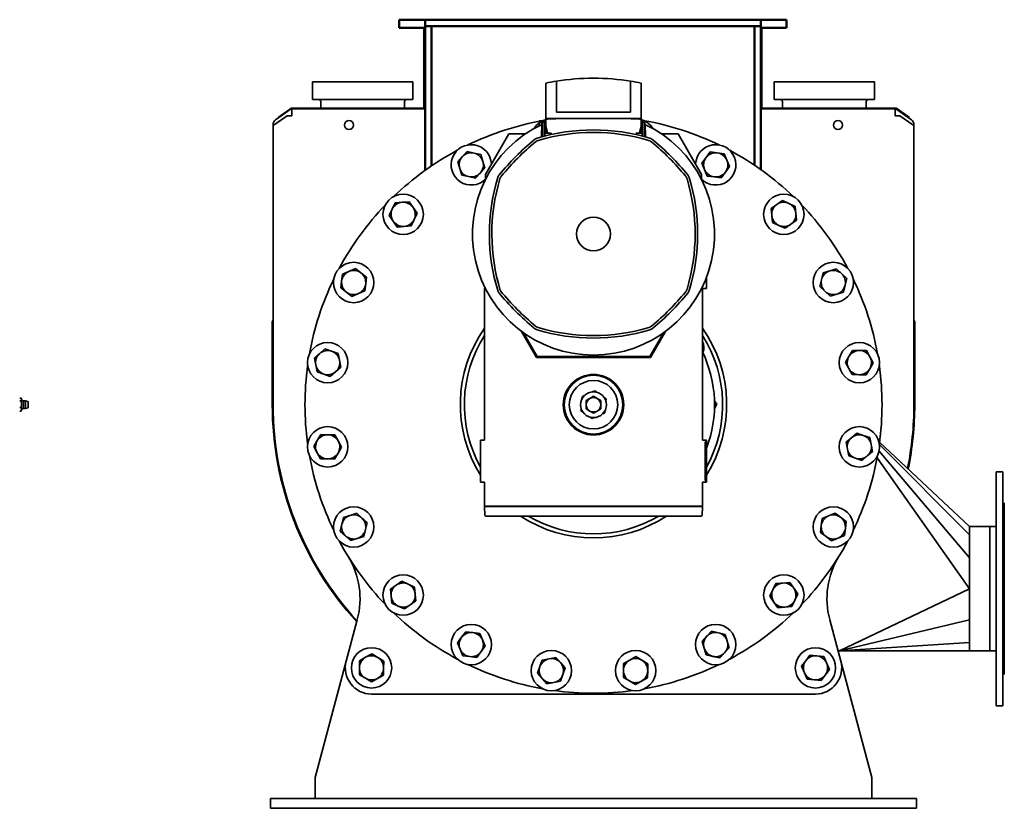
# Model space of a CAD drawing. Header units: millimetres. Extents: x -1509 to 14250, y 4402 to 14828.
# Tile 5 of 9: x 7553 to 8773, y 7490 to 8467. Entities that reach past the tile are written whole.
import ezdxf

# ---------------------------------------------------------------- set-up
doc = ezdxf.new("R2010")
doc.units = ezdxf.units.MM
doc.linetypes.add('Continu', pattern=[0])
doc.layers.add('Ens_base_corps_echangeur.iam.1-Arêtes visibles', color=7, linetype='Continuous', lineweight=50)
doc.layers.add('Visible (ISO)', color=7, linetype='Continu', lineweight=35)

msp = doc.modelspace()

# ---------------------------------------------------------------- linework, layer by layer
at = {"layer": 'Ens_base_corps_echangeur.iam.1-Arêtes visibles', "color": 7, "linetype": 'Continuous', "lineweight": 50}
for p, q in [((8022.81, 8456.86), (8022.81, 8466.86)), ((8022.81, 8466.86), (8032.81, 8466.86)), ((8054.81, 8466.86), (8032.81, 8466.86)), ((8054.81, 8458.86), (8054.81, 8466.86)), ((8470.81, 8466.86), (8054.81, 8466.86)), ((8470.81, 8458.86), (8470.81, 8466.86)), ((8492.81, 8466.86), (8470.81, 8466.86)), ((8492.81, 8466.86), (8502.81, 8466.86)), ((8502.81, 8456.86), (8502.81, 8466.86)), ((8032.81, 8456.86), (8022.81, 8456.86)), ((8032.81, 8456.86), (8054.81, 8456.86)), ((8053.81, 8357.36), (8053.81, 8456.86)), ((8062.81, 8458.86), (8054.81, 8458.86)), ((8054.81, 8280.62), (8054.81, 8458.86)), ((8470.81, 8458.86), (8054.81, 8458.86)), ((8062.81, 8286.18), (8062.81, 8458.86)), ((8470.81, 8458.86), (8462.81, 8458.86)), ((8462.81, 8286.18), (8462.81, 8458.86)), ((8470.81, 8280.62), (8470.81, 8458.86)), ((8470.81, 8456.86), (8492.81, 8456.86)), ((8471.81, 8456.86), (8471.81, 8357.36)), ((8502.81, 8456.86), (8492.81, 8456.86))]:
    msp.add_line(p, q, dxfattribs=at)
at = {"layer": 'Visible (ISO)'}
for p, q in [((7915.51, 8367.86), (7915.51, 8389.86)), ((8039.51, 8389.86), (7915.51, 8389.86)), ((8039.51, 8367.86), (8039.51, 8389.86)), ((8204.51, 8344.36), (8204.51, 8388.29)), ((8217.51, 8390.69), (8217.51, 8352.36)), ((8309.51, 8390.69), (8309.51, 8352.36)), ((8322.51, 8344.36), (8322.51, 8388.29)), ((8487.51, 8367.86), (8487.51, 8389.86)), ((8611.51, 8389.86), (8487.51, 8389.86)), ((8611.51, 8367.86), (8611.51, 8389.86)), ((7872.86, 8345.89), (7888.48, 8356.83)), ((7890.17, 8357.36), (8054.81, 8357.36)), ((8039.51, 8367.86), (7915.51, 8367.86)), ((7925.51, 8357.36), (7925.51, 8365.36)), ((8029.51, 8357.36), (8029.51, 8365.36)), ((8470.81, 8357.36), (8637.82, 8357.36)), ((8611.51, 8367.86), (8487.51, 8367.86)), ((8497.51, 8357.36), (8497.51, 8365.36)), ((8601.51, 8357.36), (8601.51, 8365.36)), ((8639.5, 8356.83), (8655.13, 8345.89)), ((7883.88, 8347.8), (7866.51, 8335.64)), ((7889.09, 8356.36), (7869.52, 8342.66)), ((7873.28, 8345.29), (7872.86, 8345.89)), ((7883.88, 8347.8), (7889.86, 8347.8)), ((7889.98, 8355.08), (7889.09, 8356.36)), ((7889.86, 8356.33), (7889.86, 8355.25)), ((7889.86, 8355.08), (7889.86, 8349.3)), ((7889.86, 8347.8), (7889.86, 8349.3)), ((8054.81, 8356.36), (7890.17, 8356.36)), ((8309.51, 8352.36), (8217.51, 8352.36)), ((8637.82, 8356.36), (8470.81, 8356.36)), ((8637.16, 8356.36), (8637.16, 8355.25)), ((8637.16, 8355.08), (8637.16, 8349.3)), ((8637.16, 8349.3), (8637.16, 8347.8)), ((8637.16, 8347.8), (8643.14, 8347.8)), ((8637.93, 8356.36), (8657.5, 8342.66)), ((8654.55, 8345.07), (8638.93, 8356.01)), ((8643.14, 8347.8), (8660.51, 8335.64)), ((8653.74, 8345.29), (8653.9, 8345.52)), ((8655.13, 8345.89), (8654.55, 8345.07)), ((7866.51, 8336.88), (7866.51, 8335.64)), ((7866.51, 8335.64), (7866.51, 8092.86)), ((8196.01, 8336.36), (8196.01, 8341.36)), ((8199.02, 8339.55), (8196.01, 8341.36)), ((8202.51, 8341.36), (8196.01, 8341.36)), ((8199.02, 8336.79), (8199.02, 8339.55)), ((8199.98, 8339.55), (8199.02, 8339.55)), ((8199.31, 8331.36), (8199.43, 8333.36)), ((8202.51, 8339.86), (8200.01, 8339.86)), ((8200.01, 8339.86), (8200.01, 8321.84)), ((8204.51, 8341.36), (8202.51, 8341.36)), ((8202.51, 8341.36), (8202.51, 8322.51)), ((8322.51, 8344.36), (8204.51, 8344.36)), ((8204.51, 8344.36), (8204.51, 8334.36)), ((8322.51, 8344.36), (8204.51, 8344.36)), ((8204.51, 8334.36), (8204.51, 8326.36)), ((8204.51, 8334.36), (8206.51, 8326.89)), ((8322.51, 8334.36), (8320.51, 8326.89)), ((8322.51, 8344.36), (8322.51, 8334.36)), ((8322.51, 8341.36), (8324.51, 8341.36)), ((8322.51, 8334.36), (8322.51, 8326.36)), ((8324.51, 8322.51), (8324.51, 8341.36)), ((8324.51, 8339.86), (8327.01, 8339.86)), ((8327.01, 8321.84), (8327.01, 8339.86)), ((8327.59, 8333.36), (8327.71, 8331.36)), ((8660.51, 8336.88), (8660.51, 8335.64)), ((8660.51, 8335.64), (8660.51, 8092.86)), ((8158.51, 8325.36), (8129.58, 8275.25)), ((8179.1, 8325.36), (8158.51, 8325.36)), ((8203.01, 8326.36), (8203.01, 8322.65)), ((8203.01, 8326.36), (8211.01, 8326.36)), ((8211.01, 8324.57), (8211.01, 8326.36)), ((8316.01, 8326.36), (8324.01, 8326.36)), ((8320.51, 8326.89), (8320.51, 8326.36)), ((8324.01, 8322.65), (8324.01, 8326.36)), ((8368.51, 8325.36), (8347.91, 8325.36)), ((8397.44, 8275.25), (8368.51, 8325.36)), ((8190.15, 8318.15), (8190.15, 8318.14)), ((8193.62, 8320), (8193.61, 8320)), ((8333.41, 8320), (8333.4, 8320)), ((8336.87, 8318.14), (8336.86, 8318.15)), ((8095.23, 8290.92), (8101.14, 8297.25)), ((8101.14, 8297.25), (8107.05, 8303.58)), ((8107.05, 8303.58), (8115.49, 8301.62)), ((8115.49, 8301.62), (8123.93, 8299.67)), ((8123.93, 8299.67), (8126.45, 8291.38)), ((8397.72, 8289.13), (8402.94, 8296.05)), ((8402.94, 8296.05), (8408.16, 8302.96)), ((8408.16, 8302.96), (8416.75, 8301.9)), ((8416.75, 8301.9), (8425.35, 8300.83)), ((8425.35, 8300.83), (8428.73, 8292.86)), ((8097.75, 8282.64), (8095.23, 8290.92)), ((8126.45, 8291.38), (8128.98, 8283.1)), ((8401.1, 8281.16), (8397.72, 8289.13)), ((8432.1, 8284.88), (8426.89, 8277.97)), ((8428.73, 8292.86), (8432.1, 8284.88)), ((8100.28, 8274.35), (8097.75, 8282.64)), ((8108.72, 8272.4), (8100.28, 8274.35)), ((8117.15, 8270.44), (8108.72, 8272.4)), ((8123.06, 8276.77), (8117.15, 8270.44)), ((8128.98, 8283.1), (8123.06, 8276.77)), ((8129.58, 8275.25), (8129.58, 8268.91)), ((8146.73, 8274.72), (8146.72, 8274.71)), ((8380.3, 8274.71), (8380.29, 8274.72)), ((8380.3, 8274.71), (8380.29, 8274.72)), ((8397.44, 8268.91), (8397.44, 8275.25)), ((8404.48, 8273.18), (8401.1, 8281.16)), ((8413.07, 8272.12), (8404.48, 8273.18)), ((8421.67, 8271.06), (8413.07, 8272.12)), ((8426.89, 8277.97), (8421.67, 8271.06)), ((8144.87, 8271.26), (8144.87, 8271.25)), ((8382.15, 8271.25), (8382.15, 8271.26)), ((8382.15, 8271.25), (8382.15, 8271.26)), ((8014.1, 8232.03), (8017.77, 8239.87)), ((8017.77, 8239.87), (8026.39, 8240.62)), ((8026.39, 8240.62), (8035.02, 8241.37)), ((8035.02, 8241.37), (8039.98, 8234.27)), ((8483.64, 8233.01), (8490.74, 8237.97)), ((8490.74, 8237.97), (8497.83, 8242.93)), ((8497.83, 8242.93), (8505.68, 8239.27)), ((8505.68, 8239.27), (8513.52, 8235.6)), ((8513.52, 8235.6), (8514.27, 8226.97)), ((8010.43, 8224.18), (8014.1, 8232.03)), ((8015.39, 8217.09), (8010.43, 8224.18)), ((8039.98, 8234.27), (8044.94, 8227.17)), ((8044.94, 8227.17), (8041.28, 8219.33)), ((8484.38, 8224.38), (8483.64, 8233.01)), ((8485.13, 8215.76), (8484.38, 8224.38)), ((8514.27, 8226.97), (8515.02, 8218.35)), ((8020.36, 8209.99), (8015.39, 8217.09)), ((8028.98, 8210.73), (8020.36, 8209.99)), ((8037.61, 8211.48), (8028.98, 8210.73)), ((8041.28, 8219.33), (8037.61, 8211.48)), ((8492.98, 8212.09), (8485.13, 8215.76)), ((8500.82, 8208.42), (8492.98, 8212.09)), ((8507.92, 8213.38), (8500.82, 8208.42)), ((8515.02, 8218.35), (8507.92, 8213.38)), ((7951.47, 8143.1), (7952.53, 8151.7)), ((7952.53, 8151.7), (7960.51, 8155.08)), ((7960.51, 8155.08), (7968.48, 8158.45)), ((7968.48, 8158.45), (7975.39, 8153.24)), ((7975.39, 8153.24), (7982.31, 8148.02)), ((8546.05, 8144.65), (8548, 8153.09)), ((8548, 8153.09), (8556.29, 8155.61)), ((8556.29, 8155.61), (8564.57, 8158.14)), ((8564.57, 8158.14), (8570.9, 8152.23)), ((8570.9, 8152.23), (8577.23, 8146.31)), ((7950.41, 8134.51), (7951.47, 8143.1)), ((7981.24, 8139.42), (7980.18, 8130.83)), ((7982.31, 8148.02), (7981.24, 8139.42)), ((8403.51, 8147.51), (8403.51, 8133.86)), ((8544.09, 8136.21), (8546.05, 8144.65)), ((8575.27, 8137.88), (8573.32, 8129.44)), ((8577.23, 8146.31), (8575.27, 8137.88)), ((7957.32, 8129.29), (7950.41, 8134.51)), ((7964.23, 8124.07), (7957.32, 8129.29)), ((7972.21, 8127.45), (7964.23, 8124.07)), ((7980.18, 8130.83), (7972.21, 8127.45)), ((8129.21, 8134.56), (8128.51, 8133.86)), ((8128.51, 8133.86), (8128.51, 7945.86)), ((8380.29, 8128), (8380.3, 8128)), ((8380.29, 8128), (8380.3, 8128)), ((8382.15, 8131.46), (8382.15, 8131.47)), ((8403.51, 8133.86), (8398.51, 8133.86)), ((8398.51, 7945.86), (8398.51, 8133.86)), ((8550.42, 8130.3), (8544.09, 8136.21)), ((8556.75, 8124.39), (8550.42, 8130.3)), ((8565.03, 8126.92), (8556.75, 8124.39)), ((8573.32, 8129.44), (8565.03, 8126.92)), ((7865.51, 8092.05), (7865.51, 7989.86)), ((7866.51, 8094.27), (7866.37, 8094.14)), ((7866.51, 8091.86), (7866.51, 8092.05)), ((7866.51, 7989.86), (7866.51, 8091.86)), ((8660.65, 8094.14), (8660.51, 8094.27)), ((8660.51, 8092.05), (8660.51, 8091.86)), ((8660.51, 8091.86), (8660.51, 7989.86)), ((8661.51, 7989.86), (8661.51, 8092.05)), ((8174.46, 8080.65), (8193.02, 8048.51)), ((8193.51, 8049.36), (8176.15, 8079.42)), ((8193.72, 8049.72), (8176.87, 8078.91)), ((8193.61, 8082.72), (8193.62, 8082.72)), ((8350.15, 8078.91), (8333.3, 8049.72)), ((8333.4, 8082.72), (8333.41, 8082.72)), ((8350.86, 8079.42), (8333.51, 8049.36)), ((8334, 8048.51), (8352.56, 8080.65)), ((8336.86, 8084.57), (8336.87, 8084.58)), ((7917.74, 8047.68), (7924.28, 8053.36)), ((7924.28, 8053.36), (7930.82, 8059.03)), ((7930.82, 8059.03), (7939.01, 8056.21)), ((7939.01, 8056.21), (7947.2, 8053.38)), ((7947.2, 8053.38), (7948.84, 8044.88)), ((8580.05, 8049.77), (8584.52, 8057.19)), ((8584.52, 8057.19), (8593.18, 8057.03)), ((8593.18, 8057.03), (8601.84, 8056.87)), ((8601.84, 8056.87), (8606.03, 8049.29)), ((7919.39, 8039.18), (7917.74, 8047.68)), ((7948.84, 8044.88), (7950.49, 8036.38)), ((8193.02, 8048.51), (8193.51, 8049.36)), ((8193.02, 8048.51), (8334, 8048.51)), ((8193.72, 8049.72), (8193.51, 8049.36)), ((8333.51, 8049.36), (8193.51, 8049.36)), ((8333.3, 8049.72), (8193.72, 8049.72)), ((8333.3, 8049.72), (8333.51, 8049.36)), ((8334, 8048.51), (8333.51, 8049.36)), ((8575.58, 8042.35), (8580.05, 8049.77)), ((8579.78, 8034.77), (8575.58, 8042.35)), ((8610.22, 8041.71), (8605.75, 8034.29)), ((8606.03, 8049.29), (8610.22, 8041.71)), ((7921.03, 8030.68), (7919.39, 8039.18)), ((7929.22, 8027.85), (7921.03, 8030.68)), ((7937.41, 8025.02), (7929.22, 8027.85)), ((7943.95, 8030.7), (7937.41, 8025.02)), ((7950.49, 8036.38), (7943.95, 8030.7)), ((8583.97, 8027.19), (8579.78, 8034.77)), ((8605.75, 8034.29), (8601.29, 8026.87)), ((8592.63, 8027.03), (8583.97, 8027.19)), ((8601.29, 8026.87), (8592.63, 8027.03)), ((8262.21, 8005.81), (8265.02, 8007.11)), ((8265.02, 8007.11), (8267.55, 8005.34)), ((7552.55, 7997.91), (7554.3, 7997.91)), ((7552.55, 7994.51), (7554.3, 7994.51)), ((7554.93, 7996.86), (7554.51, 7997.58)), ((7554.93, 7996.21), (7554.93, 7996.86)), ((7554.93, 7990.48), (7554.93, 7996.21)), ((7557.33, 7994.47), (7554.93, 7995.31)), ((7557.33, 7985.24), (7557.33, 7994.47)), ((7562.93, 7993.86), (7559.73, 7994.47)), ((7559.73, 7985.24), (7559.73, 7994.47)), ((7562.93, 7985.86), (7562.93, 7993.86)), ((8249.05, 7996.71), (8249.32, 7999.79)), ((8249.32, 7999.79), (8252.12, 8001.1)), ((8254.51, 7995.05), (8259.01, 7997.65)), ((8254.51, 7989.86), (8254.51, 7995.05)), ((8259.01, 7997.65), (8263.51, 8000.25)), ((8263.51, 8000.25), (8268.01, 7997.65)), ((8268.01, 7997.65), (8272.51, 7995.05)), ((8272.51, 7995.05), (8272.51, 7989.86)), ((8276.67, 7998.95), (8279.21, 7997.18)), ((8279.21, 7997.18), (8278.94, 7994.1)), ((8413.42, 7994.97), (8413.54, 7994.78)), ((8413.54, 7994.78), (8416.38, 7990.43)), ((7552.55, 7986.46), (7554.3, 7986.46)), ((7552.55, 7981.81), (7554.3, 7981.81)), ((7554.93, 7982.86), (7554.51, 7982.14)), ((7554.93, 7984.13), (7554.93, 7990.48)), ((7557.33, 7985.24), (7554.93, 7984.41)), ((7554.93, 7982.86), (7554.93, 7984.13)), ((7562.93, 7985.86), (7559.73, 7985.24)), ((8247.81, 7982.54), (8248.08, 7985.62)), ((8250.35, 7980.76), (8247.81, 7982.54)), ((8254.51, 7984.66), (8254.51, 7989.86)), ((8259.01, 7982.06), (8254.51, 7984.66)), ((8263.51, 7979.47), (8259.01, 7982.06)), ((8268.01, 7982.06), (8263.51, 7979.47)), ((8272.51, 7984.66), (8268.01, 7982.06)), ((8272.51, 7989.86), (8272.51, 7984.66)), ((8277.7, 7979.93), (8274.9, 7978.62)), ((8277.97, 7983.01), (8277.7, 7979.93)), ((8414.04, 7985.8), (8413.41, 7984.56)), ((8416.38, 7990.43), (8414.04, 7985.8)), ((8262, 7972.6), (8259.47, 7974.38)), ((8264.8, 7973.91), (8262, 7972.6)), ((8583.07, 7949.02), (8589.61, 7954.69)), ((8589.61, 7954.69), (8597.8, 7951.87)), ((7916.8, 7938), (7921.26, 7945.42)), ((7921.26, 7945.42), (7925.73, 7952.84)), ((7925.73, 7952.84), (7934.39, 7952.68)), ((7934.39, 7952.68), (7943.05, 7952.53)), ((7943.05, 7952.53), (7947.24, 7944.95)), ((7947.24, 7944.95), (7951.43, 7937.37)), ((8128.51, 7945.86), (8123.51, 7945.86)), ((8123.51, 7945.86), (8123.51, 7893.86)), ((8403.51, 7945.86), (8398.51, 7945.86)), ((8401.7, 7942.85), (8403.51, 7945.86)), ((8401.7, 7942.85), (8401.7, 7896.87)), ((8403.51, 7945.86), (8403.51, 7893.86)), ((8576.53, 7943.34), (8583.07, 7949.02)), ((8578.18, 7934.84), (8576.53, 7943.34)), ((8597.8, 7951.87), (8605.98, 7949.04)), ((8605.98, 7949.04), (8607.63, 7940.54)), ((8729.51, 7838.86), (8617.98, 7943.46)), ((7920.99, 7930.43), (7916.8, 7938)), ((7925.18, 7922.85), (7920.99, 7930.43)), ((7946.97, 7929.95), (7942.5, 7922.53)), ((7951.43, 7937.37), (7946.97, 7929.95)), ((8579.82, 7926.34), (8578.18, 7934.84)), ((8609.27, 7932.03), (8602.73, 7926.36)), ((8607.63, 7940.54), (8609.27, 7932.03)), ((8729.51, 7800.36), (8617.33, 7932.39)), ((8729.51, 7828.54), (8617.74, 7940.53)), ((7933.84, 7922.69), (7925.18, 7922.85)), ((7942.5, 7922.53), (7933.84, 7922.69)), ((8588.01, 7923.51), (8579.82, 7926.34)), ((8596.19, 7920.68), (8588.01, 7923.51)), ((8602.73, 7926.36), (8596.19, 7920.68)), ((8614.92, 7924.14), (8729.51, 7761.86)), ((8770.51, 7906.86), (8762.51, 7906.86)), ((8762.51, 7616.86), (8762.51, 7906.86)), ((8770.51, 7616.86), (8770.51, 7906.86)), ((8128.51, 7893.86), (8123.51, 7893.86)), ((8128.51, 7893.86), (8128.51, 7864.36)), ((8403.51, 7893.86), (8398.51, 7893.86)), ((8398.51, 7864.36), (8398.51, 7893.86)), ((8401.7, 7896.87), (8403.51, 7893.86)), ((8128.51, 7864.36), (8131.52, 7864.36)), ((8128.51, 7864.36), (8128.51, 7863.86)), ((8128.51, 7864.36), (8131.19, 7864.36)), ((8128.51, 7863.86), (8128.99, 7852.81)), ((8128.51, 7863.86), (8131.19, 7863.86)), ((8128.51, 7863.86), (8131.19, 7863.86)), ((8139.17, 7863.86), (8131.19, 7863.86)), ((8131.52, 7864.36), (8395.5, 7864.36)), ((8387.84, 7863.86), (8139.17, 7863.86)), ((8139.17, 7863.86), (8139.18, 7863.86)), ((8387.84, 7864.36), (8139.18, 7864.36)), ((8387.84, 7863.86), (8139.18, 7863.86)), ((8395.83, 7863.86), (8387.84, 7863.86)), ((8387.84, 7863.86), (8387.84, 7863.86)), ((8398.51, 7864.36), (8395.5, 7864.36)), ((8398.51, 7864.36), (8395.83, 7864.36)), ((8398.5, 7863.86), (8395.83, 7863.86)), ((8398.51, 7863.86), (8395.83, 7863.86)), ((8398.51, 7863.86), (8398.02, 7852.81)), ((8398.51, 7864.36), (8398.51, 7863.86)), ((8770.51, 7867.86), (8772.51, 7867.86)), ((8772.51, 7655.86), (8772.51, 7867.86)), ((7951.75, 7841.84), (7953.7, 7850.28)), ((7953.7, 7850.28), (7961.98, 7852.8)), ((7961.98, 7852.8), (7970.27, 7855.33)), ((7970.27, 7855.33), (7976.6, 7849.41)), ((7976.6, 7849.41), (7982.93, 7843.5)), ((8129.99, 7851.86), (8129.99, 7851.86)), ((8132.65, 7851.86), (8129.99, 7851.86)), ((8132.65, 7851.86), (8134.8, 7851.86)), ((8134.8, 7851.86), (8139.63, 7851.86)), ((8387.38, 7851.86), (8139.63, 7851.86)), ((8387.38, 7851.86), (8392.22, 7851.86)), ((8392.22, 7851.86), (8394.37, 7851.86)), ((8397.02, 7851.86), (8394.37, 7851.86)), ((8397.02, 7851.86), (8397.02, 7851.86)), ((8545.77, 7840.29), (8546.84, 7848.89)), ((8546.84, 7848.89), (8554.81, 7852.26)), ((8554.81, 7852.26), (8562.78, 7855.64)), ((8562.78, 7855.64), (8569.7, 7850.42)), ((8569.7, 7850.42), (8576.61, 7845.21)), ((8576.61, 7845.21), (8575.55, 7836.61)), ((7949.79, 7833.4), (7951.75, 7841.84)), ((7956.12, 7827.49), (7949.79, 7833.4)), ((7980.97, 7835.07), (7979.02, 7826.63)), ((7982.93, 7843.5), (7980.97, 7835.07)), ((8544.71, 7831.7), (8545.77, 7840.29)), ((8575.55, 7836.61), (8574.48, 7828.02)), ((8754.51, 7838.86), (8729.51, 7838.86)), ((8729.51, 7684.86), (8729.51, 7838.86)), ((8754.51, 7684.86), (8754.51, 7838.86)), ((8754.51, 7838.86), (8762.51, 7838.86)), ((8754.51, 7684.86), (8754.51, 7838.86)), ((7962.45, 7821.58), (7956.12, 7827.49)), ((7970.73, 7824.1), (7962.45, 7821.58)), ((7979.02, 7826.63), (7970.73, 7824.1)), ((8551.62, 7826.48), (8544.71, 7831.7)), ((8558.53, 7821.26), (8551.62, 7826.48)), ((8566.51, 7824.64), (8558.53, 7821.26)), ((8574.48, 7828.02), (8566.51, 7824.64)), ((8019.09, 7766.33), (8026.19, 7771.29)), ((8026.19, 7771.29), (8034.04, 7767.63)), ((8012, 7761.37), (8019.09, 7766.33)), ((8012.74, 7752.74), (8012, 7761.37)), ((8034.04, 7767.63), (8041.88, 7763.96)), ((8041.88, 7763.96), (8042.63, 7755.33)), ((8482.07, 7752.54), (8485.74, 7760.39)), ((8485.74, 7760.39), (8489.41, 7768.23)), ((8489.41, 7768.23), (8498.03, 7768.98)), ((8498.03, 7768.98), (8506.66, 7769.73)), ((8506.66, 7769.73), (8511.62, 7762.63)), ((8511.62, 7762.63), (8516.58, 7755.53)), ((8729.51, 7761.86), (8568.51, 7684.86)), ((8013.49, 7744.12), (8012.74, 7752.74)), ((8042.63, 7755.33), (8043.38, 7746.71)), ((8487.03, 7745.44), (8482.07, 7752.54)), ((8512.92, 7747.69), (8509.25, 7739.84)), ((8516.58, 7755.53), (8512.92, 7747.69)), ((8021.34, 7740.45), (8013.49, 7744.12)), ((8029.18, 7736.78), (8021.34, 7740.45)), ((8036.28, 7741.74), (8029.18, 7736.78)), ((8043.38, 7746.71), (8036.28, 7741.74)), ((8492, 7738.35), (8487.03, 7745.44)), ((8500.62, 7739.09), (8492, 7738.35)), ((8509.25, 7739.84), (8500.62, 7739.09)), ((7957.12, 7672.27), (7970.86, 7723.56)), ((8556.16, 7723.56), (8569.9, 7672.27)), ((8729.51, 7723.36), (8568.51, 7684.86)), ((8094.91, 7694.83), (8100.13, 7701.74)), ((8100.13, 7701.74), (8105.35, 7708.66)), ((8105.35, 7708.66), (8113.94, 7707.59)), ((8113.94, 7707.59), (8122.54, 7706.53)), ((8122.54, 7706.53), (8125.92, 7698.56)), ((8125.92, 7698.56), (8129.29, 7690.58)), ((8398.04, 7696.62), (8403.95, 7702.95)), ((8403.95, 7702.95), (8409.86, 7709.28)), ((8409.86, 7709.28), (8418.3, 7707.32)), ((8418.3, 7707.32), (8426.74, 7705.37)), ((8426.74, 7705.37), (8429.26, 7697.08)), ((8098.29, 7686.86), (8094.91, 7694.83)), ((8101.67, 7678.88), (8098.29, 7686.86)), ((8129.29, 7690.58), (8124.07, 7683.67)), ((8400.57, 7688.33), (8398.04, 7696.62)), ((8403.09, 7680.05), (8400.57, 7688.33)), ((8431.79, 7688.8), (8425.88, 7682.47)), ((8429.26, 7697.08), (8431.79, 7688.8)), ((8729.51, 7695.17), (8568.51, 7684.86)), ((7973.63, 7672.72), (7981.18, 7676.95)), ((7981.18, 7676.95), (7988.74, 7681.18)), ((7988.74, 7681.18), (7996.18, 7676.75)), ((7996.18, 7676.75), (8003.62, 7672.32)), ((8110.26, 7677.82), (8101.67, 7678.88)), ((8118.86, 7676.76), (8110.26, 7677.82)), ((8124.07, 7683.67), (8118.86, 7676.76)), ((8197.16, 7665.36), (8199.99, 7673.55)), ((8199.99, 7673.55), (8208.49, 7675.19)), ((8208.49, 7675.19), (8216.99, 7676.84)), ((8216.99, 7676.84), (8222.67, 7670.3)), ((8300.84, 7669.4), (8308.42, 7673.59)), ((8308.42, 7673.59), (8316, 7677.78)), ((8316, 7677.78), (8323.42, 7673.32)), ((8411.53, 7678.09), (8403.09, 7680.05)), ((8419.96, 7676.14), (8411.53, 7678.09)), ((8425.88, 7682.47), (8419.96, 7676.14)), ((8526.42, 7672.74), (8531.54, 7679.72)), ((8531.54, 7679.72), (8540.15, 7678.77)), ((8540.15, 7678.77), (8548.76, 7677.82)), ((8548.76, 7677.82), (8552.24, 7669.89)), ((8566.53, 7684.86), (8568.51, 7684.86)), ((8729.51, 7684.86), (8568.51, 7684.86)), ((8754.51, 7684.86), (8729.51, 7684.86)), ((8754.51, 7684.86), (8762.51, 7684.86)), ((7918.51, 7528.19), (7957.12, 7672.27)), ((7973.39, 7655.4), (7973.51, 7664.06)), ((7973.51, 7664.06), (7973.63, 7672.72)), ((8003.51, 7663.66), (8003.39, 7655)), ((8003.62, 7672.32), (8003.51, 7663.66)), ((8194.33, 7657.17), (8197.16, 7665.36)), ((8222.67, 7670.3), (8228.34, 7663.76)), ((8228.34, 7663.76), (8225.52, 7655.57)), ((8300.68, 7660.74), (8300.84, 7669.4)), ((8323.42, 7673.32), (8330.84, 7668.85)), ((8330.84, 7668.85), (8330.68, 7660.19)), ((8521.29, 7665.75), (8526.42, 7672.74)), ((8524.77, 7657.83), (8521.29, 7665.75)), ((8555.72, 7661.96), (8550.6, 7654.98)), ((8552.24, 7669.89), (8555.72, 7661.96)), ((8569.9, 7672.27), (8608.51, 7528.19)), ((7980.84, 7650.97), (7973.39, 7655.4)), ((7988.28, 7646.54), (7980.84, 7650.97)), ((7995.83, 7650.77), (7988.28, 7646.54)), ((8003.39, 7655), (7995.83, 7650.77)), ((8200.01, 7650.63), (8194.33, 7657.17)), ((8205.68, 7644.09), (8200.01, 7650.63)), ((8225.52, 7655.57), (8222.69, 7647.38)), ((8300.52, 7652.08), (8300.68, 7660.74)), ((8307.94, 7647.61), (8300.52, 7652.08)), ((8330.52, 7651.53), (8322.94, 7647.34)), ((8330.68, 7660.19), (8330.52, 7651.53)), ((8528.26, 7649.9), (8524.77, 7657.83)), ((8536.87, 7648.95), (8528.26, 7649.9)), ((8550.6, 7654.98), (8545.47, 7648)), ((8770.51, 7655.86), (8772.51, 7655.86)), ((8214.19, 7645.74), (8205.68, 7644.09)), ((8222.69, 7647.38), (8214.19, 7645.74)), ((8315.36, 7643.15), (8307.94, 7647.61)), ((8322.94, 7647.34), (8315.36, 7643.15)), ((8545.47, 7648), (8536.87, 7648.95)), ((8538.51, 7631.36), (7988.51, 7631.36)), ((8770.51, 7616.86), (8762.51, 7616.86)), ((7918.51, 7502.86), (7918.51, 7528.19)), ((8608.51, 7528.19), (8608.51, 7502.86)), ((7863.51, 7489.86), (7863.51, 7501.86)), ((7863.51, 7501.86), (7883.51, 7501.86)), ((8643.51, 7501.86), (7883.51, 7501.86)), ((8643.51, 7501.86), (8663.51, 7501.86)), ((8663.51, 7489.86), (8663.51, 7501.86)), ((7883.51, 7489.86), (7863.51, 7489.86)), ((7883.51, 7489.86), (8643.51, 7489.86)), ((8663.51, 7489.86), (8643.51, 7489.86))]:
    msp.add_line(p, q, dxfattribs=at)
at = {"layer": 'Visible (ISO)', "flags": 128}
for points in [[(8194.7, 8317.12), (8194.57, 8317.07), (8194.45, 8317.03), (8194.33, 8316.98), (8194.21, 8316.93), (8194.09, 8316.88), (8193.97, 8316.83), (8193.85, 8316.78), (8193.73, 8316.72), (8193.61, 8316.66), (8193.5, 8316.61), (8193.38, 8316.55), (8193.27, 8316.49), (8193.15, 8316.43), (8193.04, 8316.36), (8192.93, 8316.3), (8192.82, 8316.23), (8192.71, 8316.16), (8192.6, 8316.09), (8192.49, 8316.02), (8192.38, 8315.95), (8192.27, 8315.88), (8192.16, 8315.8), (8192.06, 8315.72), (8191.95, 8315.65)], [(8332.32, 8317.12), (8332.44, 8317.07), (8332.57, 8317.03), (8332.69, 8316.98), (8332.81, 8316.93), (8332.93, 8316.88), (8333.05, 8316.83), (8333.17, 8316.78), (8333.29, 8316.72), (8333.4, 8316.66), (8333.52, 8316.61), (8333.63, 8316.55), (8333.75, 8316.49), (8333.86, 8316.43), (8333.98, 8316.36), (8334.09, 8316.3), (8334.2, 8316.23), (8334.31, 8316.16), (8334.42, 8316.09), (8334.53, 8316.02), (8334.64, 8315.95), (8334.75, 8315.88), (8334.85, 8315.8), (8334.96, 8315.72), (8335.06, 8315.65)], [(8333.41, 8320), (8333.57, 8319.95), (8333.72, 8319.9), (8333.88, 8319.84), (8334.04, 8319.79), (8334.19, 8319.73), (8334.34, 8319.66), (8334.49, 8319.6), (8334.64, 8319.53), (8334.79, 8319.47), (8334.94, 8319.39), (8335.08, 8319.32), (8335.23, 8319.24), (8335.37, 8319.17), (8335.51, 8319.09), (8335.65, 8319), (8335.79, 8318.92), (8335.93, 8318.83), (8336.07, 8318.74), (8336.21, 8318.65), (8336.34, 8318.55), (8336.47, 8318.45), (8336.6, 8318.35), (8336.73, 8318.25), (8336.86, 8318.15)], [(8144.87, 8271.26), (8144.92, 8271.42), (8144.97, 8271.57), (8145.02, 8271.73), (8145.08, 8271.89), (8145.14, 8272.04), (8145.2, 8272.19), (8145.27, 8272.34), (8145.33, 8272.49), (8145.4, 8272.64), (8145.47, 8272.79), (8145.55, 8272.93), (8145.62, 8273.08), (8145.7, 8273.22), (8145.78, 8273.36), (8145.86, 8273.5), (8145.95, 8273.64), (8146.04, 8273.78), (8146.13, 8273.92), (8146.22, 8274.06), (8146.32, 8274.19), (8146.41, 8274.32), (8146.51, 8274.45), (8146.62, 8274.58), (8146.72, 8274.71)], [(8147.75, 8270.17), (8147.79, 8270.29), (8147.84, 8270.42), (8147.89, 8270.54), (8147.94, 8270.66), (8147.99, 8270.78), (8148.04, 8270.9), (8148.09, 8271.02), (8148.15, 8271.13), (8148.2, 8271.25), (8148.26, 8271.37), (8148.32, 8271.48), (8148.38, 8271.6), (8148.44, 8271.71), (8148.51, 8271.83), (8148.57, 8271.94), (8148.64, 8272.05), (8148.7, 8272.16), (8148.77, 8272.27), (8148.84, 8272.38), (8148.92, 8272.49), (8148.99, 8272.6), (8149.07, 8272.7), (8149.14, 8272.81), (8149.22, 8272.91)], [(8379.27, 8270.17), (8379.22, 8270.29), (8379.18, 8270.42), (8379.13, 8270.54), (8379.08, 8270.66), (8379.03, 8270.78), (8378.98, 8270.9), (8378.93, 8271.02), (8378.87, 8271.13), (8378.81, 8271.25), (8378.76, 8271.37), (8378.7, 8271.48), (8378.64, 8271.6), (8378.58, 8271.71), (8378.51, 8271.83), (8378.45, 8271.94), (8378.38, 8272.05), (8378.31, 8272.16), (8378.24, 8272.27), (8378.17, 8272.38), (8378.1, 8272.49), (8378.03, 8272.6), (8377.95, 8272.7), (8377.87, 8272.81), (8377.8, 8272.91)], [(8379.27, 8270.17), (8379.22, 8270.29), (8379.18, 8270.42), (8379.13, 8270.54), (8379.08, 8270.66), (8379.03, 8270.78), (8378.98, 8270.9), (8378.93, 8271.02), (8378.87, 8271.13), (8378.81, 8271.25), (8378.76, 8271.37), (8378.7, 8271.48), (8378.64, 8271.6), (8378.58, 8271.71), (8378.51, 8271.83), (8378.45, 8271.94), (8378.38, 8272.05), (8378.31, 8272.16), (8378.24, 8272.27), (8378.17, 8272.38), (8378.1, 8272.49), (8378.03, 8272.6), (8377.95, 8272.7), (8377.87, 8272.81), (8377.8, 8272.91)], [(8377.8, 8129.8), (8377.87, 8129.91), (8377.95, 8130.01), (8378.03, 8130.12), (8378.1, 8130.23), (8378.17, 8130.34), (8378.24, 8130.45), (8378.31, 8130.56), (8378.38, 8130.67), (8378.45, 8130.78), (8378.51, 8130.89), (8378.58, 8131), (8378.64, 8131.12), (8378.7, 8131.23), (8378.76, 8131.35), (8378.81, 8131.46), (8378.87, 8131.58), (8378.93, 8131.7), (8378.98, 8131.82), (8379.03, 8131.94), (8379.08, 8132.06), (8379.13, 8132.18), (8379.18, 8132.3), (8379.22, 8132.42), (8379.27, 8132.55)], [(8191.95, 8087.07), (8192.06, 8086.99), (8192.16, 8086.92), (8192.27, 8086.84), (8192.38, 8086.77), (8192.49, 8086.69), (8192.6, 8086.62), (8192.71, 8086.55), (8192.82, 8086.49), (8192.93, 8086.42), (8193.04, 8086.36), (8193.15, 8086.29), (8193.27, 8086.23), (8193.38, 8086.17), (8193.5, 8086.11), (8193.61, 8086.05), (8193.73, 8086), (8193.85, 8085.94), (8193.97, 8085.89), (8194.09, 8085.84), (8194.21, 8085.79), (8194.33, 8085.74), (8194.45, 8085.69), (8194.57, 8085.64), (8194.7, 8085.6)], [(8332.32, 8085.6), (8332.44, 8085.64), (8332.57, 8085.69), (8332.69, 8085.74), (8332.81, 8085.79), (8332.93, 8085.84), (8333.05, 8085.89), (8333.17, 8085.94), (8333.29, 8086), (8333.4, 8086.05), (8333.52, 8086.11), (8333.63, 8086.17), (8333.75, 8086.23), (8333.86, 8086.29), (8333.98, 8086.36), (8334.09, 8086.42), (8334.2, 8086.49), (8334.31, 8086.55), (8334.42, 8086.62), (8334.53, 8086.69), (8334.64, 8086.77), (8334.75, 8086.84), (8334.85, 8086.92), (8334.96, 8086.99), (8335.06, 8087.07)], [(7554.3, 7997.91), (7554.35, 7997.83), (7554.4, 7997.75), (7554.45, 7997.68), (7554.5, 7997.6), (7554.54, 7997.53), (7554.58, 7997.46), (7554.62, 7997.38), (7554.65, 7997.31), (7554.69, 7997.24), (7554.72, 7997.17), (7554.75, 7997.1), (7554.77, 7997.03), (7554.8, 7996.96), (7554.82, 7996.89), (7554.84, 7996.82), (7554.86, 7996.75), (7554.87, 7996.69), (7554.89, 7996.62), (7554.9, 7996.55), (7554.91, 7996.48), (7554.92, 7996.41), (7554.92, 7996.34), (7554.93, 7996.28), (7554.93, 7996.21)], [(7554.93, 7996.21), (7554.93, 7996.14), (7554.92, 7996.07), (7554.92, 7996), (7554.91, 7995.93), (7554.9, 7995.87), (7554.89, 7995.8), (7554.87, 7995.73), (7554.86, 7995.66), (7554.84, 7995.59), (7554.82, 7995.52), (7554.8, 7995.46), (7554.77, 7995.39), (7554.75, 7995.32), (7554.72, 7995.25), (7554.69, 7995.18), (7554.65, 7995.1), (7554.62, 7995.03), (7554.58, 7994.96), (7554.54, 7994.89), (7554.5, 7994.81), (7554.45, 7994.74), (7554.4, 7994.66), (7554.35, 7994.58), (7554.3, 7994.51)], [(7554.3, 7994.51), (7554.35, 7994.32), (7554.4, 7994.14), (7554.45, 7993.96), (7554.5, 7993.78), (7554.54, 7993.61), (7554.58, 7993.43), (7554.62, 7993.26), (7554.65, 7993.09), (7554.69, 7992.92), (7554.72, 7992.76), (7554.75, 7992.59), (7554.77, 7992.42), (7554.8, 7992.26), (7554.82, 7992.1), (7554.84, 7991.93), (7554.86, 7991.77), (7554.87, 7991.61), (7554.89, 7991.45), (7554.9, 7991.29), (7554.91, 7991.13), (7554.92, 7990.97), (7554.92, 7990.8), (7554.93, 7990.64), (7554.93, 7990.48)], [(7554.93, 7990.48), (7554.93, 7990.32), (7554.92, 7990.16), (7554.92, 7990), (7554.91, 7989.83), (7554.9, 7989.67), (7554.89, 7989.51), (7554.87, 7989.35), (7554.86, 7989.19), (7554.84, 7989.03), (7554.82, 7988.86), (7554.8, 7988.7), (7554.77, 7988.54), (7554.75, 7988.37), (7554.72, 7988.21), (7554.69, 7988.04), (7554.65, 7987.87), (7554.62, 7987.7), (7554.58, 7987.53), (7554.54, 7987.35), (7554.5, 7987.18), (7554.45, 7987), (7554.4, 7986.82), (7554.35, 7986.64), (7554.3, 7986.46)], [(7554.3, 7986.46), (7554.35, 7986.35), (7554.4, 7986.24), (7554.45, 7986.14), (7554.5, 7986.04), (7554.54, 7985.94), (7554.58, 7985.84), (7554.62, 7985.74), (7554.65, 7985.64), (7554.69, 7985.54), (7554.72, 7985.44), (7554.75, 7985.35), (7554.77, 7985.25), (7554.8, 7985.16), (7554.82, 7985.06), (7554.84, 7984.97), (7554.86, 7984.88), (7554.87, 7984.78), (7554.89, 7984.69), (7554.9, 7984.6), (7554.91, 7984.5), (7554.92, 7984.41), (7554.92, 7984.32), (7554.93, 7984.22), (7554.93, 7984.13)], [(7554.93, 7984.13), (7554.93, 7984.04), (7554.92, 7983.94), (7554.92, 7983.85), (7554.91, 7983.76), (7554.9, 7983.67), (7554.89, 7983.57), (7554.87, 7983.48), (7554.86, 7983.39), (7554.84, 7983.29), (7554.82, 7983.2), (7554.8, 7983.1), (7554.77, 7983.01), (7554.75, 7982.91), (7554.72, 7982.82), (7554.69, 7982.72), (7554.65, 7982.62), (7554.62, 7982.53), (7554.58, 7982.43), (7554.54, 7982.33), (7554.5, 7982.22), (7554.45, 7982.12), (7554.4, 7982.02), (7554.35, 7981.91), (7554.3, 7981.81)], [(7554.3, 7981.81), (7554.31, 7981.82), (7554.32, 7981.84), (7554.33, 7981.85), (7554.34, 7981.86), (7554.35, 7981.88), (7554.36, 7981.89), (7554.37, 7981.91), (7554.38, 7981.92), (7554.39, 7981.93), (7554.39, 7981.95), (7554.4, 7981.96), (7554.41, 7981.98), (7554.42, 7981.99), (7554.43, 7982), (7554.44, 7982.02), (7554.45, 7982.03), (7554.46, 7982.05), (7554.46, 7982.06), (7554.47, 7982.07), (7554.48, 7982.09), (7554.49, 7982.1), (7554.5, 7982.11), (7554.5, 7982.13), (7554.51, 7982.14)], [(8129.99, 7851.86), (8129.8, 7851.88), (8129.62, 7851.93), (8129.45, 7852.02), (8129.3, 7852.14), (8129.18, 7852.28), (8129.08, 7852.45), (8129.02, 7852.63), (8128.99, 7852.81)], [(8398.02, 7852.81), (8398, 7852.63), (8397.93, 7852.45), (8397.84, 7852.28), (8397.72, 7852.14), (8397.57, 7852.02), (8397.4, 7851.93), (8397.21, 7851.88), (8397.02, 7851.86)]]:
    msp.add_lwpolyline(points, dxfattribs=at)
at = {"layer": 'Visible (ISO)'}
for centre, radius in [((7960.56, 8336.36), 5.45), ((8566.46, 8336.36), 5.45), ((8027.69, 8225.68), 25), ((8499.33, 8225.68), 25), ((8263.51, 8201.36), 21), ((7966.36, 8141.26), 25), ((8560.66, 8141.26), 25), ((7934.11, 8042.03), 25), ((8592.9, 8042.03), 25), ((8263.51, 7989.86), 37.5), ((8263.51, 7989.86), 36.43), ((8263.51, 7989.86), 30), ((8263.51, 7989.86), 16), ((7934.11, 7937.69), 25), ((8592.9, 7937.69), 25), ((7966.36, 7838.45), 25), ((8560.66, 7838.45), 25), ((8027.69, 7754.04), 25), ((8499.33, 7754.04), 25), ((8112.1, 7692.71), 25), ((8414.91, 7692.71), 25), ((7988.51, 7663.86), 25), ((8538.51, 7663.86), 25), ((8211.34, 7660.46), 25), ((8315.68, 7660.46), 25)]:
    msp.add_circle(centre, radius, dxfattribs=at)
for centre, radius, start, end in [((8263.51, 8104.36), 290, 80.87315, 99.12685), ((8263.51, 8104.36), 290, 99.12685, 101.73868), ((8263.51, 8104.36), 290, 78.26132, 80.87315), ((7890.17, 8354.41), 2.95, 90, 125), ((7923.01, 8365.36), 2.5, 0, 90), ((8032.01, 8365.36), 2.5, 90, 180), ((8495.01, 8365.36), 2.5, 0, 90), ((8604.01, 8365.36), 2.5, 90, 180), ((8637.82, 8354.41), 2.95, 55, 90), ((7890.17, 8354.41), 1.95, 90, 125), ((8263.51, 7989.86), 357.5, 97.17446, 97.83844), ((8263.51, 7989.86), 357.5, 82.16156, 82.82554), ((8637.82, 8354.41), 1.95, 55, 90), ((7873.56, 8336.88), 7.06, 125, 180), ((8263.51, 7989.86), 357.5, 100.16156, 115.83844), ((8263.51, 8201.36), 150, 115.16086, 64.83914), ((8211.34, 8319.25), 25, 78.46751, 149.27353), ((8370.63, 8321.36), 171.62, 173.81188, 175.99061), ((8315.68, 8319.25), 25, 30.72647, 101.53249), ((8263.51, 7989.86), 357.5, 64.16156, 79.83844), ((8156.38, 8321.36), 171.62, 4.00939, 6.18812), ((8653.45, 8336.88), 7.06, 0, 55), ((8263.51, 8089.36), 241, 73.14144, 106.85856), ((8263.51, 8089.36), 237.94, 73.29393, 106.70607), ((8370.63, 8321.36), 171.61, 176.65945, 179.92932), ((8156.38, 8321.36), 171.61, 0.07068, 3.34055), ((8112.1, 8287.01), 25, 2.80084, 314.34851), ((8396.51, 8068.36), 324, 129.5624, 140.4376), ((8396.51, 8068.36), 320.94, 129.67438, 140.32562), ((8130.51, 8068.36), 320.94, 39.67438, 50.32562), ((8130.51, 8068.36), 324, 39.5624, 50.4376), ((8414.91, 8287.01), 25, 225.65149, 177.19916), ((8263.51, 7989.86), 357.5, 118.16156, 133.83844), ((8112.1, 8287.01), 15, 136.95237, 196.95237), ((8112.1, 8287.01), 15, 76.95237, 136.95237), ((8112.1, 8287.01), 15, 16.95237, 76.95237), ((8414.91, 8287.01), 15, 142.95237, 202.95237), ((8414.91, 8287.01), 15, 82.95237, 142.95237), ((8414.91, 8287.01), 15, 22.95237, 82.95237), ((8263.51, 7989.86), 357.5, 46.16156, 61.83844), ((8112.1, 8287.01), 15, 316.95237, 16.95237), ((8414.91, 8287.01), 15, 322.95237, 22.95237), ((8112.1, 8287.01), 15, 196.95237, 256.95237), ((8112.1, 8287.01), 15, 256.95237, 316.95237), ((8414.91, 8287.01), 15, 202.95237, 262.95237), ((8414.91, 8287.01), 15, 262.95237, 322.95237), ((8375.51, 8201.36), 241, 163.14144, 197.22084), ((8375.51, 8201.36), 237.94, 163.29393, 197.07558), ((8151.51, 8201.36), 237.94, 343.29393, 16.70607), ((8151.51, 8201.36), 241, 343.14144, 16.85856), ((8263.51, 7989.86), 357.5, 136.16156, 151.83844), ((8027.69, 8225.68), 15, 94.95237, 154.95237), ((8027.69, 8225.68), 15, 34.95237, 94.95237), ((8499.33, 8225.68), 15, 124.95237, 184.95237), ((8499.33, 8225.68), 15, 64.95237, 124.95237), ((8499.33, 8225.68), 15, 4.95237, 64.95237), ((8263.51, 7989.86), 357.5, 28.16156, 43.83844), ((8027.69, 8225.68), 15, 154.95237, 214.95237), ((8027.69, 8225.68), 15, 334.95237, 34.95237), ((8499.33, 8225.68), 15, 184.95237, 244.95237), ((8499.33, 8225.68), 15, 304.95237, 4.95237), ((8027.69, 8225.68), 15, 214.95237, 274.95237), ((8027.69, 8225.68), 15, 274.95237, 334.95237), ((8499.33, 8225.68), 15, 244.95237, 304.95237), ((7966.36, 8141.26), 15, 112.95237, 172.95237), ((7966.36, 8141.26), 15, 52.95237, 112.95237), ((7966.36, 8141.26), 15, 352.95237, 52.95237), ((8560.66, 8141.26), 15, 106.95237, 166.95237), ((8560.66, 8141.26), 15, 46.95237, 106.95237), ((8560.66, 8141.26), 15, 346.95237, 46.95237), ((8263.51, 7989.86), 357.5, 154.16156, 169.83844), ((7966.36, 8141.26), 15, 172.95237, 232.95237), ((7966.36, 8141.26), 15, 292.95237, 352.95237), ((8560.66, 8141.26), 15, 166.95237, 226.95237), ((8560.66, 8141.26), 15, 286.95237, 346.95237), ((8263.51, 7989.86), 357.5, 10.16156, 25.83844), ((7966.36, 8141.26), 15, 232.95237, 292.95237), ((8147.7, 8130.75), 2.5, 197.22084, 219.29477), ((8396.51, 8334.36), 324, 219.29477, 230.4376), ((8150.45, 8132.23), 2.5, 197.07558, 219.40234), ((8396.51, 8334.36), 320.94, 219.40234, 230.32562), ((8130.51, 8334.36), 320.94, 309.67438, 320.32562), ((8130.51, 8334.36), 324, 309.5624, 320.4376), ((8560.66, 8141.26), 15, 226.95237, 286.95237), ((7868.45, 8092.05), 2.95, 135, 180), ((7868.45, 8092.05), 1.95, 155.5302, 180), ((8658.56, 8092.05), 1.95, 0, 24.4698), ((8658.56, 8092.05), 2.95, 0, 45), ((8263.51, 7989.86), 165, 144.9032, 211.95275), ((8263.51, 8313.36), 241, 253.14144, 286.85856), ((8263.51, 8313.36), 237.94, 253.29393, 286.70607), ((8263.51, 7989.86), 165, 328.04725, 35.0968), ((8263.51, 7989.86), 160, 147.53826, 208.95502), ((8263.51, 7989.86), 160, 331.04498, 32.46174), ((8386.92, 8061.11), 13.5, 331.52073, 30.83793), ((7934.11, 8042.03), 15, 130.95237, 190.95237), ((7934.11, 8042.03), 15, 70.95237, 130.95237), ((7934.11, 8042.03), 15, 10.95237, 70.95237), ((8263.51, 7989.86), 150, 338.96053, 25.84193), ((8592.9, 8042.03), 15, 88.95237, 148.95237), ((8592.9, 8042.03), 15, 28.95237, 88.95237), ((7934.11, 8042.03), 15, 310.95237, 10.95237), ((8592.9, 8042.03), 15, 148.95237, 208.95237), ((8592.9, 8042.03), 15, 328.95237, 28.95237), ((8263.51, 7989.86), 357.5, 172.16156, 187.83844), ((7934.11, 8042.03), 15, 190.95237, 250.95237), ((7934.11, 8042.03), 15, 250.95237, 310.95237), ((8592.9, 8042.03), 15, 208.95237, 268.95237), ((8592.9, 8042.03), 15, 268.95237, 328.95237), ((8263.51, 7989.86), 357.5, 352.16156, 7.83844), ((7558.53, 7991.08), 3.6, 70.52878, 109.47122), ((8263.51, 7989.86), 9, 120, 180), ((8263.51, 7989.86), 9, 60, 120), ((8263.51, 7989.86), 9, 0, 60), ((8406.01, 7989.86), 9, 33.17676, 34.54468), ((8406.01, 7989.86), 9, 333.17676, 33.17676), ((7558.53, 7988.64), 3.6, 250.52878, 289.47122), ((8263.51, 7989.86), 398, 180, 222.51547), ((8263.51, 7989.86), 397, 180, 222.42354), ((8263.51, 7989.86), 9, 180, 240), ((8263.51, 7989.86), 9, 240, 300), ((8263.51, 7989.86), 9, 300, 0), ((8406.01, 7989.86), 9, 325.45532, 333.17676), ((8263.51, 7989.86), 397, 348.54184, 0), ((8263.51, 7989.86), 398, 348.45295, 0), ((7934.11, 7937.69), 15, 148.95237, 208.95237), ((7934.11, 7937.69), 15, 88.95237, 148.95237), ((7934.11, 7937.69), 15, 28.95237, 88.95237), ((7934.11, 7937.69), 15, 328.95237, 28.95237), ((8592.9, 7937.69), 15, 130.95237, 190.95237), ((8592.9, 7937.69), 15, 70.95237, 130.95237), ((8592.9, 7937.69), 15, 10.95237, 70.95237), ((7934.11, 7937.69), 15, 208.95237, 268.95237), ((7934.11, 7937.69), 15, 268.95237, 328.95237), ((8592.9, 7937.69), 15, 190.95237, 250.95237), ((8592.9, 7937.69), 15, 310.95237, 10.95237), ((8263.51, 7989.86), 357.5, 190.16156, 205.83844), ((8263.51, 7989.86), 357.5, 334.16156, 349.83844), ((8592.9, 7937.69), 15, 250.95237, 310.95237), ((7966.36, 7838.45), 15, 106.95237, 166.95237), ((7966.36, 7838.45), 15, 46.95237, 106.95237), ((7966.36, 7838.45), 15, 346.95237, 46.95237), ((8263.51, 7989.86), 165, 236.7581, 303.2419), ((8263.51, 7989.86), 160, 239.59845, 300.40155), ((8560.66, 7838.45), 15, 112.95237, 172.95237), ((8560.66, 7838.45), 15, 52.95237, 112.95237), ((8560.66, 7838.45), 15, 352.95237, 52.95237), ((7966.36, 7838.45), 15, 166.95237, 226.95237), ((7966.36, 7838.45), 15, 286.95237, 346.95237), ((8560.66, 7838.45), 15, 172.95237, 232.95237), ((8560.66, 7838.45), 15, 292.95237, 352.95237), ((8263.51, 7989.86), 357.5, 208.16156, 223.83844), ((7966.36, 7838.45), 15, 226.95237, 286.95237), ((8263.51, 7989.86), 357.5, 316.16156, 331.83844), ((8560.66, 7838.45), 15, 232.95237, 292.95237), ((7874.27, 7749.45), 100, 345, 31.70126), ((8652.75, 7749.45), 100, 148.29874, 195), ((8027.69, 7754.04), 15, 124.95237, 184.95237), ((8027.69, 7754.04), 15, 64.95237, 124.95237), ((8027.69, 7754.04), 15, 4.95237, 64.95237), ((8499.33, 7754.04), 15, 154.95237, 214.95237), ((8499.33, 7754.04), 15, 94.95237, 154.95237), ((8499.33, 7754.04), 15, 34.95237, 94.95237), ((8499.33, 7754.04), 15, 334.95237, 34.95237), ((8027.69, 7754.04), 15, 184.95237, 244.95237), ((8027.69, 7754.04), 15, 304.95237, 4.95237), ((8499.33, 7754.04), 15, 274.95237, 334.95237), ((8027.69, 7754.04), 15, 244.95237, 304.95237), ((8499.33, 7754.04), 15, 214.95237, 274.95237), ((8263.51, 7989.86), 357.5, 226.16156, 241.83844), ((8263.51, 7989.86), 357.5, 298.16156, 313.83844), ((8112.1, 7692.71), 15, 142.95237, 202.95237), ((8112.1, 7692.71), 15, 82.95237, 142.95237), ((8112.1, 7692.71), 15, 22.95237, 82.95237), ((8112.1, 7692.71), 15, 322.95237, 22.95237), ((8414.91, 7692.71), 15, 136.95237, 196.95237), ((8414.91, 7692.71), 15, 76.95237, 136.95237), ((8414.91, 7692.71), 15, 16.95237, 76.95237), ((8112.1, 7692.71), 15, 202.95237, 262.95237), ((8414.91, 7692.71), 15, 196.95237, 256.95237), ((8414.91, 7692.71), 15, 316.95237, 16.95237), ((7988.51, 7663.86), 15, 119.23639, 179.23639), ((7988.51, 7663.86), 15, 59.23639, 119.23639), ((7988.51, 7663.86), 15, 359.23639, 59.23639), ((8112.1, 7692.71), 15, 262.95237, 322.95237), ((8211.34, 7660.46), 15, 100.95237, 160.95237), ((8211.34, 7660.46), 15, 40.95237, 100.95237), ((8315.68, 7660.46), 15, 118.95237, 178.95237), ((8315.68, 7660.46), 15, 58.95237, 118.95237), ((8414.91, 7692.71), 15, 256.95237, 316.95237), ((8538.51, 7663.86), 15, 83.71374, 143.71374), ((8538.51, 7663.86), 15, 23.71374, 83.71374), ((7988.51, 7663.86), 32.5, 165, 270), ((7988.51, 7663.86), 15, 179.23639, 239.23639), ((7988.51, 7663.86), 15, 299.23639, 359.23639), ((8263.51, 7989.86), 357.5, 244.16156, 259.83844), ((8211.34, 7660.46), 15, 160.95237, 220.95237), ((8211.34, 7660.46), 15, 340.95237, 40.95237), ((8315.68, 7660.46), 15, 358.95237, 58.95237), ((8263.51, 7989.86), 357.5, 280.16156, 295.83844), ((8538.51, 7663.86), 15, 143.71374, 203.71374), ((8538.51, 7663.86), 32.5, 270, 15), ((8538.51, 7663.86), 15, 323.71374, 23.71374), ((7988.51, 7663.86), 15, 239.23639, 299.23639), ((8211.34, 7660.46), 15, 220.95237, 280.95237), ((8211.34, 7660.46), 15, 280.95237, 340.95237), ((8315.68, 7660.46), 15, 178.95237, 238.95237), ((8315.68, 7660.46), 15, 298.95237, 358.95237), ((8538.51, 7663.86), 15, 203.71374, 263.71374), ((8538.51, 7663.86), 15, 263.71374, 323.71374), ((8315.68, 7660.46), 15, 238.95237, 298.95237), ((8263.51, 7989.86), 357.5, 262.16156, 277.83844), ((7919.51, 7502.86), 1, 180, 270), ((8607.51, 7502.86), 1, 270, 0)]:
    msp.add_arc(centre, radius, start, end, dxfattribs=at)
for centre, major_axis, ratio, start_param, end_param in [((8196.51, 8310.45), (-8.8, -4.72), 0.9990003, 4.514859, 4.9099233), ((8193.84, 8312.7), (-4.28, -3.55), 0.6263391, 4.6347936, 4.712382), ((8196.13, 8313.87), (-5.37, -1.61), 0.630141, 4.7123956, 4.7901952), ((8330.89, 8313.87), (-5.37, 1.61), 0.630141, 4.6345827, 4.7123824), ((8333.18, 8312.7), (-4.28, 3.55), 0.6263391, 4.712396, 4.7899843), ((8152.17, 8271.03), (-3.55, -4.28), 0.6263391, 4.712396, 4.7899843), ((8374.85, 8271.03), (-3.55, 4.28), 0.6263391, 4.6347936, 4.712382), ((8374.85, 8271.03), (-3.55, 4.28), 0.6263391, 4.6347936, 4.712382), ((8372.6, 8268.36), (-4.72, 8.8), 0.9990003, 4.514859, 4.9099233), ((8372.6, 8268.36), (-4.72, 8.8), 0.9990003, 4.514859, 4.9099233), ((8151, 8268.74), (-1.61, -5.37), 0.630141, 4.6345827, 4.7123824), ((8376.02, 8268.74), (-1.61, 5.37), 0.630141, 4.7123956, 4.7901952), ((8376.02, 8268.74), (-1.61, 5.37), 0.630141, 4.7123956, 4.7901952), ((8374.85, 8131.69), (3.55, 4.28), 0.6263391, 4.712396, 4.7899843), ((8376.02, 8133.98), (1.61, 5.37), 0.630141, 4.6345827, 4.7123824), ((8372.6, 8134.36), (4.72, 8.8), 0.9990003, 4.5148547, 4.9099189), ((8196.51, 8092.27), (8.8, -4.72), 0.9990003, 4.5148547, 4.9099189), ((8193.84, 8090.02), (4.28, -3.55), 0.6263391, 4.712396, 4.7899843), ((8196.13, 8088.84), (5.37, -1.61), 0.630141, 4.6345827, 4.7123824), ((8330.89, 8088.84), (5.37, 1.61), 0.630141, 4.7123956, 4.7901952), ((8330.51, 8092.27), (8.8, 4.72), 0.9990003, 4.514859, 4.9099233), ((8333.18, 8090.02), (4.28, 3.55), 0.6263391, 4.6347936, 4.712382)]:
    msp.add_ellipse(centre, major_axis=major_axis, ratio=ratio, start_param=start_param, end_param=end_param, dxfattribs=at)

doc.saveas('drawing.dxf')
